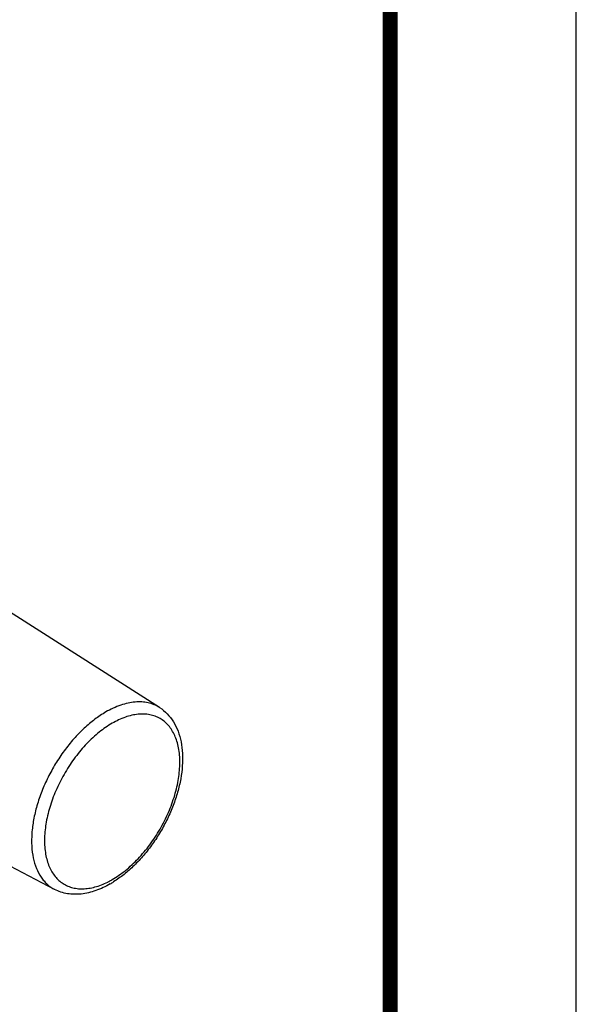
# Model space of a CAD drawing. Header units: inches. Extents: x 0 to 34, y 0 to 22.
# Tile 174 of 175: x 32.5 to 34, y 16.8 to 19.5. Entities that reach past the tile are written whole.
import ezdxf

# ---------------------------------------------------------------- set-up
doc = ezdxf.new("R2010")
doc.units = ezdxf.units.IN
doc.header["$LTSCALE"] = 1.87
doc.header["$MEASUREMENT"] = 0
doc.layers.get('0').update_dxf_attribs({"linetype": 'CONTINUOUS'})
doc.layers.add('3_ALL_AXES', color=7, linetype='CONTINUOUS')
doc.layers.add('7_ALL_FEATURES', color=7, linetype='CONTINUOUS')

msp = doc.modelspace()

# ---------------------------------------------------------------- linework, layer by layer
at = {"color": 7, "linetype": 'Continuous'}
msp.add_line((34, 0), (34, 22), dxfattribs=at)
at = {"color": 7, "linetype": 'Continuous', "const_width": 0.039993}
msp.add_lwpolyline([(33.5, 0.5), (33.5, 21.5)], dxfattribs=at)
at = {"layer": '3_ALL_AXES', "color": 7, "linetype": 'Continuous'}
for p, q in [((32.880375, 17.609557), (32.429518, 17.896223)), ((32.598374, 17.121105), (32.12468, 17.368217))]:
    msp.add_line(p, q, dxfattribs=at)
at = {"layer": '7_ALL_FEATURES', "color": 7, "linetype": 'Continuous'}
msp.add_line((32.880375, 17.609557), (32.880135, 17.609709), dxfattribs=at)
for centre, radius, start, end in [((32.641584, 17.33943), 0.221838, 296.588141, 297.540709), ((32.636751, 17.348649), 0.232246, 297.546129, 300.022221), ((32.609528, 17.375397), 0.276345, 300.017829, 302.183058)]:
    msp.add_arc(centre, radius, start, end, dxfattribs=at)
for points, knots in [([(32.880135, 17.609709), (32.875494, 17.61264), (32.865598, 17.617735), (32.849455, 17.622745), (32.832172, 17.625101), (32.813946, 17.624796), (32.794962, 17.621855), (32.768155, 17.614267), (32.748612, 17.605015), (32.735892, 17.597671)], [0, 0, 0, 0, 0.10834128, 0.21835298, 0.33205698, 0.45114435, 0.57688564, 0.71011238, 1, 1, 1, 1]), ([(32.735892, 17.597671), (32.725655, 17.591761), (32.705323, 17.578154), (32.67655, 17.553863), (32.649068, 17.525514), (32.623475, 17.493724), (32.600325, 17.459177), (32.580122, 17.422624), (32.563308, 17.38486), (32.55025, 17.346706), (32.541237, 17.30899), (32.536467, 17.272527), (32.53605, 17.238096), (32.54002, 17.206423), (32.548329, 17.178181), (32.558996, 17.15765), (32.569537, 17.143818), (32.578247, 17.134858), (32.587839, 17.127191), (32.594793, 17.122973), (32.598374, 17.121105)], [0, 0, 0, 0, 0.06255965, 0.12912075, 0.19896808, 0.27121232, 0.34484798, 0.41880481, 0.49199584, 0.56336656, 0.63194628, 0.69690275, 0.7576081, 0.81371267, 0.8652343, 0.91265874, 0.93517203, 0.95709184, 0.97862558, 1, 1, 1, 1]), ([(32.752952, 17.147563), (32.76539, 17.154743), (32.789957, 17.171963), (32.823766, 17.203586), (32.854931, 17.240973), (32.882278, 17.282727), (32.904788, 17.327294), (32.921613, 17.373004), (32.932119, 17.418161), (32.935904, 17.461086), (32.933232, 17.494632), (32.927341, 17.518692), (32.921353, 17.534718), (32.913719, 17.549056), (32.904503, 17.561563), (32.893784, 17.572099), (32.88167, 17.580542), (32.868295, 17.586795), (32.853811, 17.590793), (32.838377, 17.592507), (32.822153, 17.591937), (32.805294, 17.589104), (32.781547, 17.582175), (32.764231, 17.573933), (32.752952, 17.567421)], [0, 0, 0, 0, 0.0664898, 0.1382368, 0.21377136, 0.29129299, 0.36883901, 0.44443941, 0.51627728, 0.58286101, 0.64323368, 0.67104299, 0.69732592, 0.72223549, 0.74601171, 0.76897428, 0.79151012, 0.81404435, 0.83700168, 0.86076827, 0.88566307, 0.91192377, 0.93970476, 1, 1, 1, 1]), ([(32.880375, 17.609557), (32.887854, 17.604802), (32.901847, 17.593321), (32.918547, 17.571475), (32.930868, 17.545801), (32.938786, 17.517021), (32.942454, 17.485732), (32.94199, 17.452445), (32.937526, 17.417692), (32.929207, 17.38205), (32.917222, 17.346141), (32.901816, 17.310621), (32.88329, 17.276156), (32.862001, 17.243402), (32.838349, 17.212991), (32.812769, 17.185493), (32.785707, 17.16144), (32.766472, 17.14765), (32.756716, 17.141512)], [0, 0, 0, 0, 0.04833538, 0.09763234, 0.14885068, 0.20269166, 0.25970619, 0.32011343, 0.38381518, 0.45044715, 0.51942624, 0.59001091, 0.66136139, 0.73259232, 0.80282623, 0.87123213, 0.93713409, 1, 1, 1, 1]), ([(32.752952, 17.567421), (32.740789, 17.560399), (32.716749, 17.543617), (32.68358, 17.512861), (32.652895, 17.476524), (32.625803, 17.435908), (32.603274, 17.392463), (32.58612, 17.34775), (32.574961, 17.303364), (32.570204, 17.260891), (32.571785, 17.227438), (32.576645, 17.203171), (32.58183, 17.18685), (32.588611, 17.172085), (32.596934, 17.159014), (32.606735, 17.147772), (32.617922, 17.138478), (32.630385, 17.131239), (32.643989, 17.126129), (32.658588, 17.123195), (32.674032, 17.12245), (32.690175, 17.123886), (32.713039, 17.128807), (32.729872, 17.135547), (32.740872, 17.141052)], [0, 0, 0, 0, 0.06642907, 0.13803061, 0.21340889, 0.29085079, 0.36848177, 0.444408, 0.51686287, 0.58436281, 0.64589358, 0.67432572, 0.70122424, 0.72670469, 0.75096151, 0.77426616, 0.79696214, 0.81944252, 0.84211933, 0.8653868, 0.88958932, 0.91500092, 0.94181733, 1, 1, 1, 1]), ([(32.747775, 17.136118), (32.735347, 17.128943), (32.710247, 17.116998), (32.676951, 17.108829), (32.651138, 17.107593), (32.632609, 17.109265), (32.614853, 17.113621), (32.603695, 17.118329), (32.598374, 17.121105)], [0, 0, 0, 0, 0.27506759, 0.52962372, 0.65090282, 0.76904413, 0.88496506, 1, 1, 1, 1])]:
    msp.add_open_spline(points, degree=3, knots=knots, dxfattribs=at)

doc.saveas('drawing.dxf')
